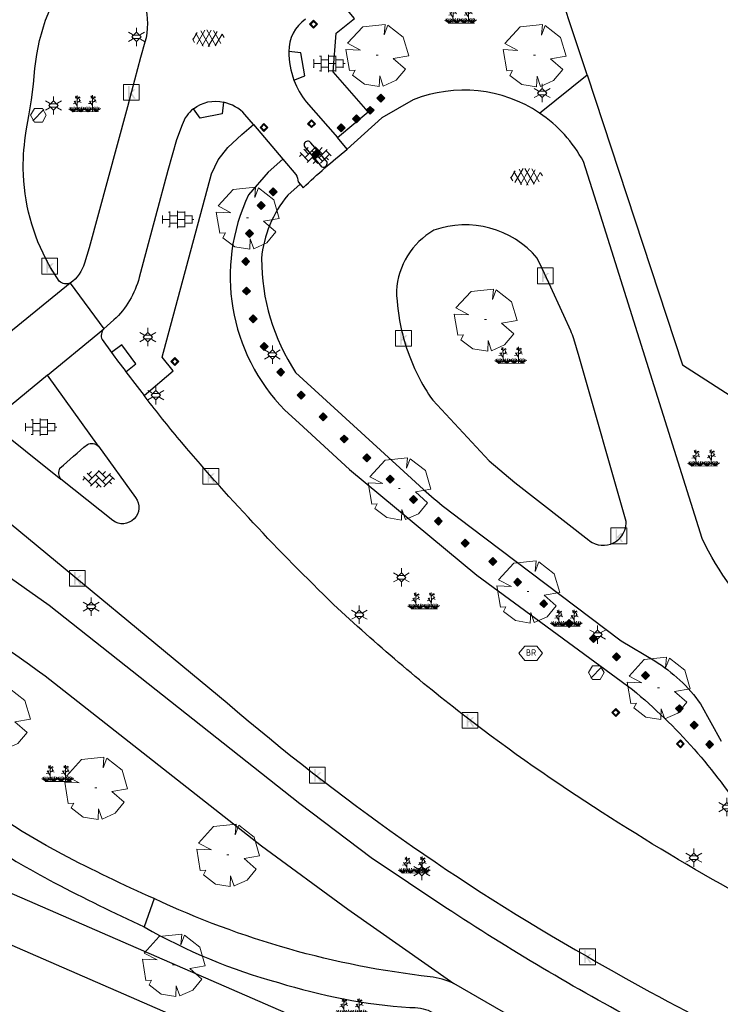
# Model space of a CAD drawing. Header units: metres. Extents: x 100797 to 101446, y 431104 to 431509.
# Tile 29 of 35: x 101239 to 101283, y 431240 to 431302. Entities that reach past the tile are written whole.
import ezdxf

# ---------------------------------------------------------------- set-up
doc = ezdxf.new("R2010")
doc.units = ezdxf.units.M
doc.layers.get('0').update_dxf_attribs({"linetype": 'CONTINUOUS'})
for name, color, linetype, true_color in [('BAR_BGT_BOMEN', 7, 'CONTINUOUS', 0x707070), ('BAR_BGT_LICHTMASTEN', 7, 'CONTINUOUS', 0x707070), ('BAR_BGT_PUNTSYMBOLEN', 7, 'CONTINUOUS', 0x707070), ('BAR_BGT_SYMBOLEN', 7, 'CONTINUOUS', 0x707070), ('BAR_TOPO', 7, 'CONTINUOUS', 0x707070), ('BAR_WATER', 7, 'CONTINUOUS', 0x707070), ('BAR_WEGEN', 7, 'CONTINUOUS', 0x707070), ('BOR_BOMEN (vaste grootte)', 7, 'CONTINUOUS', 0x707070), ('BOR_LICHTMASTEN', 7, 'CONTINUOUS', 0x707070), ('BOR_RIOOLPUTTEN', 7, 'CONTINUOUS', 0x707070), ('BOR_VERKEERSBORD', 7, 'CONTINUOUS', 0x707070)]:
    doc.layers.add(name, color=color, linetype=linetype, true_color=true_color)

# ---------------------------------------------------------------- blocks, each defined once
blk = doc.blocks.new('inspectieput_1', base_point=(100953.43, 431263.36))
at = {"color": 8, "lineweight": 0, "true_color": 0x707070}
for points in [[(100953.93, 431263.36), (100953.68, 431263.793), (100953.18, 431263.793), (100952.93, 431263.36), (100953.18, 431262.927), (100953.68, 431262.927), (100953.93, 431263.36)], [(100953.076, 431263.006), (100953.784, 431263.714)]]:
    blk.add_lwpolyline(points, dxfattribs=at)
blk = doc.blocks.new('lichtmast_1', base_point=(101313.152, 431373.608))
at = {"color": 8, "lineweight": 0, "true_color": 0x707070}
for points in [[(101312.902, 431373.752), (101312.652, 431373.896)], [(101313.441, 431373.608), (101313.152, 431373.896), (101312.864, 431373.608), (101313.152, 431373.319), (101313.441, 431373.608)], [(101313.152, 431373.896), (101313.152, 431374.185)], [(101313.402, 431373.752), (101313.652, 431373.896)], [(101312.902, 431373.463), (101312.652, 431373.319)], [(101312.887, 431373.722), (101313.418, 431373.722)], [(101312.887, 431373.494), (101313.418, 431373.494)], [(101313.152, 431373.319), (101313.152, 431373.03)], [(101313.402, 431373.463), (101313.652, 431373.319)]]:
    blk.add_lwpolyline(points, dxfattribs=at)
blk = doc.blocks.new('boom_5', base_point=(101195.652, 431331.719))
at = {"color": 8, "lineweight": 0, "true_color": 0x707070}
for points in [[(101196.164, 431333.653), (101194.752, 431333.505), (101193.794, 431332.459)], [(101196.164, 431333.653), (101196.105, 431332.993), (101196.339, 431333.598)], [(101197.651, 431331.668), (101197.306, 431332.844), (101196.339, 431333.598)], [(101193.684, 431332.075), (101194.607, 431332.031), (101193.794, 431332.459)], [(101193.684, 431332.075), (101193.91, 431330.737)], [(101195.712, 431331.719), (101195.592, 431331.719), (101195.712, 431331.719)], [(101197.651, 431331.668), (101196.67, 431331.501), (101197.437, 431330.818)], [(101194.104, 431330.453), (101194.261, 431330.759), (101193.91, 431330.737)], [(101194.104, 431330.453), (101194.861, 431329.883), (101195.795, 431329.724)], [(101196.046, 431329.758), (101195.819, 431330.396), (101195.795, 431329.724)], [(101196.046, 431329.759), (101196.864, 431330.128), (101197.437, 431330.818)]]:
    blk.add_lwpolyline(points, dxfattribs=at)
blk = doc.blocks.new('verkeersbord_1', base_point=(101107.644, 431195.477))
at = {"true_color": 0x707070, "transparency": 33554687}
h = blk.add_hatch(color=8, dxfattribs=at)
h.paths.add_polyline_path([(101107.894, 431195.477), (101107.644, 431195.727), (101107.394, 431195.477), (101107.644, 431195.227)])
h.paths.add_polyline_path([(101107.465, 431195.477), (101107.644, 431195.655), (101107.822, 431195.477), (101107.644, 431195.298)], flags=0)
at = {"color": 8, "lineweight": 0, "true_color": 0x707070}
for points in [[(101107.894, 431195.477), (101107.644, 431195.727), (101107.394, 431195.477), (101107.644, 431195.227), (101107.894, 431195.477)], [(101107.822, 431195.477), (101107.644, 431195.655), (101107.465, 431195.477), (101107.644, 431195.298), (101107.822, 431195.477)]]:
    blk.add_lwpolyline(points, dxfattribs=at)
blk = doc.blocks.new('boom_6', base_point=(101276.276, 431172.059))
at = {"color": 8, "lineweight": 0, "true_color": 0x707070}
for points in [[(101276.787, 431173.993), (101275.376, 431173.845), (101274.418, 431172.799)], [(101276.787, 431173.993), (101276.729, 431173.333), (101276.963, 431173.937)], [(101278.275, 431172.007), (101277.93, 431173.184), (101276.963, 431173.937)], [(101274.308, 431172.415), (101275.231, 431172.371), (101274.418, 431172.799)], [(101274.308, 431172.415), (101274.534, 431171.076)], [(101276.336, 431172.059), (101276.216, 431172.059), (101276.336, 431172.059)], [(101278.275, 431172.007), (101277.294, 431171.84), (101278.061, 431171.157)], [(101274.728, 431170.793), (101274.885, 431171.098), (101274.534, 431171.076)], [(101274.728, 431170.793), (101275.484, 431170.222), (101276.419, 431170.064)], [(101276.67, 431170.098), (101276.443, 431170.736), (101276.419, 431170.064)], [(101276.67, 431170.098), (101277.487, 431170.468), (101278.061, 431171.157)]]:
    blk.add_lwpolyline(points, dxfattribs=at)
blk = doc.blocks.new('afsluitpaal_1', base_point=(101287.419, 431391.834))
at = {"true_color": 0x707070, "transparency": 33554687}
blk.add_hatch(color=8, dxfattribs=at).paths.add_polyline_path([(101287.169, 431391.834), (101287.419, 431392.084), (101287.669, 431391.834), (101287.419, 431391.584)])
at = {"color": 8, "lineweight": 0, "true_color": 0x707070}
blk.add_lwpolyline([(101287.669, 431391.834), (101287.419, 431392.084), (101287.169, 431391.834), (101287.419, 431391.584), (101287.669, 431391.834)], dxfattribs=at)
blk = doc.blocks.new('beplanting_1', base_point=(101316.768, 431360.678))
at = {"color": 8, "lineweight": 0, "true_color": 0x707070}
for points in [[(101316.15, 431360.869), (101315.991, 431360.849)], [(101316.244, 431360.343), (101316.247, 431360.729), (101316.053, 431361.01)], [(101316.121, 431360.911), (101316.163, 431361.035)], [(101316.221, 431361.216), (101316.134, 431361.214)], [(101316.245, 431361.178), (101316.141, 431361.332)], [(101316.182, 431361.271), (101316.189, 431361.312)], [(101316.25, 431360.732), (101316.243, 431361.377)], [(101316.246, 431361.119), (101316.426, 431361.295)], [(101316.248, 431360.929), (101316.462, 431361.061)], [(101316.336, 431361.207), (101316.319, 431361.276)], [(101316.355, 431360.995), (101316.499, 431360.933)], [(101316.369, 431361.24), (101316.442, 431361.23)], [(101316.399, 431361.022), (101316.397, 431361.156)], [(101317.121, 431360.876), (101316.962, 431360.856)], [(101317.216, 431360.35), (101317.218, 431360.736), (101317.025, 431361.017)], [(101317.092, 431360.919), (101317.134, 431361.043)], [(101317.192, 431361.223), (101317.105, 431361.221)], [(101317.217, 431361.185), (101317.113, 431361.339)], [(101317.153, 431361.278), (101317.161, 431361.32)], [(101317.222, 431360.739), (101317.214, 431361.384)], [(101317.217, 431361.126), (101317.397, 431361.302)], [(101317.22, 431360.936), (101317.434, 431361.068)], [(101317.307, 431361.214), (101317.291, 431361.283)], [(101317.327, 431361.002), (101317.471, 431360.94)], [(101317.341, 431361.247), (101317.414, 431361.238)], [(101317.371, 431361.029), (101317.368, 431361.163)], [(101316.001, 431360.341), (101315.726, 431360.524)], [(101316.001, 431360.341), (101315.796, 431360.612)], [(101316.001, 431360.341), (101315.92, 431360.641)], [(101315.937, 431360.341), (101317.6, 431360.353)], [(101316.001, 431360.341), (101316.063, 431360.648)], [(101316.001, 431360.341), (101316.18, 431360.605)], [(101316.001, 431360.341), (101316.271, 431360.54)], [(101316.493, 431360.345), (101316.219, 431360.528)], [(101316.493, 431360.345), (101316.288, 431360.616)], [(101316.493, 431360.345), (101316.412, 431360.644)], [(101316.493, 431360.345), (101316.556, 431360.652)], [(101316.493, 431360.345), (101316.672, 431360.608)], [(101316.493, 431360.345), (101316.763, 431360.544)], [(101316.949, 431360.348), (101316.674, 431360.531)], [(101316.949, 431360.348), (101316.743, 431360.619)], [(101316.949, 431360.348), (101316.867, 431360.648)], [(101316.949, 431360.348), (101317.011, 431360.655)], [(101316.949, 431360.348), (101317.128, 431360.612)], [(101316.949, 431360.348), (101317.218, 431360.547)], [(101317.457, 431360.352), (101317.182, 431360.535)], [(101317.457, 431360.352), (101317.252, 431360.623)], [(101317.457, 431360.352), (101317.375, 431360.651)], [(101317.457, 431360.352), (101317.519, 431360.659)], [(101317.457, 431360.352), (101317.636, 431360.616)], [(101317.457, 431360.352), (101317.726, 431360.551)]]:
    blk.add_lwpolyline(points, dxfattribs=at)
blk = doc.blocks.new('asfalt_1', base_point=(101306.476, 431386.765))
at = {"color": 8, "lineweight": 0, "true_color": 0x707070}
for points in [[(101305.461, 431386.662), (101305.733, 431387.134)], [(101306.121, 431386.264), (101305.649, 431387.083)], [(101305.719, 431386.4), (101306.225, 431387.277)], [(101306.545, 431386.238), (101305.974, 431387.228)], [(101306.057, 431386.277), (101306.636, 431387.28)], [(101306.92, 431386.298), (101306.349, 431387.287)], [(101306.443, 431386.236), (101307.001, 431387.202)], [(101307.245, 431386.445), (101306.774, 431387.261)], [(101306.883, 431386.288), (101307.311, 431387.029)], [(101307.445, 431386.808), (101307.324, 431387.017)], [(101305.575, 431386.501), (101305.445, 431386.726)]]:
    blk.add_lwpolyline(points, dxfattribs=at)
blk = doc.blocks.new('betonstraatstenen_1', base_point=(101286.795, 431176.56))
at = {"color": 8, "lineweight": 0, "true_color": 0x707070}
for points in [[(101286.135, 431176.34), (101286.795, 431177)], [(101286.135, 431176.78), (101286.33, 431176.976)], [(101286.765, 431177.03), (101287.235, 431176.56)], [(101287.015, 431176.78), (101287.211, 431176.976)], [(101285.776, 431176.421), (101285.915, 431176.56)], [(101285.815, 431176.66), (101286.355, 431176.12)], [(101286.048, 431176.867), (101286.355, 431176.56)], [(101286.269, 431176.034), (101286.795, 431176.56)], [(101286.575, 431176.78), (101287.235, 431176.12)], [(101286.575, 431176.34), (101286.944, 431175.971)], [(101287.015, 431176.34), (101287.525, 431176.85)], [(101287.109, 431175.993), (101287.675, 431176.56)], [(101287.455, 431176.78), (101287.776, 431176.459)], [(101287.455, 431176.34), (101287.601, 431176.194)], [(101286.642, 431175.967), (101286.795, 431176.12)]]:
    blk.add_lwpolyline(points, dxfattribs=at)
blk = doc.blocks.new('tegels_1', base_point=(101313.553, 431423.17))
at = {"color": 8, "lineweight": 0, "true_color": 0x707070}
for points in [[(101312.985, 431423.633), (101313.089, 431423.633)], [(101313.089, 431422.676), (101313.089, 431423.664)], [(101313.553, 431422.619), (101313.553, 431423.721)], [(101313.553, 431423.633), (101314.016, 431423.633)], [(101314.016, 431422.676), (101314.016, 431423.664)], [(101312.601, 431423.402), (101312.626, 431423.402)], [(101312.601, 431422.938), (101312.626, 431422.938)], [(101312.626, 431422.912), (101312.626, 431423.428)], [(101312.626, 431423.17), (101313.089, 431423.17)], [(101313.089, 431423.402), (101313.553, 431423.402)], [(101313.089, 431422.938), (101313.553, 431422.938)], [(101313.553, 431423.17), (101314.016, 431423.17)], [(101314.016, 431423.402), (101314.479, 431423.402)], [(101314.016, 431422.938), (101314.479, 431422.938)], [(101314.479, 431422.912), (101314.479, 431423.428)], [(101314.479, 431423.17), (101314.601, 431423.17)], [(101312.985, 431422.707), (101313.089, 431422.707)], [(101313.553, 431422.707), (101314.016, 431422.707)]]:
    blk.add_lwpolyline(points, dxfattribs=at)
blk = doc.blocks.new('kolk-symbool_1', base_point=(101288.593, 431172.129))
at = {"true_color": 0x707070, "transparency": 33554687}
h = blk.add_hatch(color=8, dxfattribs=at)
h.paths.add_polyline_path([(101288.624, 431172.081), (101288.846, 431172.296), (101288.718, 431172.296), (101288.486, 431172.06), (101288.555, 431172.013), (101288.747, 431171.716), (101288.868, 431171.716)])
h.paths.add_polyline_path([(101288.555, 431172.013), (101288.486, 431172.06), (101288.486, 431172.516), (101288.388, 431172.516), (101288.388, 431171.716), (101288.486, 431171.716), (101288.486, 431171.946)], flags=0)
at = {"color": 8, "lineweight": 0, "true_color": 0x707070}
blk.add_lwpolyline([(101288.092, 431172.617), (101289.092, 431172.617), (101289.092, 431171.617), (101288.092, 431171.617), (101288.092, 431172.617)], dxfattribs=at)
blk = doc.blocks.new('afsluitpaal_51', base_point=(101292.344, 431189.493))
at = {"true_color": 0x707070, "transparency": 33554687}
blk.add_hatch(color=8, dxfattribs=at).paths.add_polyline_path([(101292.094, 431189.493), (101292.344, 431189.743), (101292.594, 431189.493), (101292.344, 431189.243)])
at = {"color": 8, "lineweight": 0, "true_color": 0x707070}
blk.add_lwpolyline([(101292.594, 431189.493), (101292.344, 431189.743), (101292.094, 431189.493), (101292.344, 431189.243), (101292.594, 431189.493)], dxfattribs=at)
blk = doc.blocks.new('verkeersbord_2', base_point=(101289.838, 431190.765))
at = {"true_color": 0x707070, "transparency": 33554687}
h = blk.add_hatch(color=8, dxfattribs=at)
h.paths.add_polyline_path([(101290.088, 431190.765), (101289.838, 431191.015), (101289.588, 431190.765), (101289.838, 431190.515)])
h.paths.add_polyline_path([(101289.659, 431190.765), (101289.838, 431190.944), (101290.017, 431190.765), (101289.838, 431190.586)], flags=0)
at = {"color": 8, "lineweight": 0, "true_color": 0x707070}
for points in [[(101290.088, 431190.765), (101289.838, 431191.015), (101289.588, 431190.765), (101289.838, 431190.515), (101290.088, 431190.765)], [(101290.017, 431190.765), (101289.838, 431190.944), (101289.659, 431190.765), (101289.838, 431190.586), (101290.017, 431190.765)]]:
    blk.add_lwpolyline(points, dxfattribs=at)
blk = doc.blocks.new('brandkraanput_1', base_point=(101151.073, 431424.807))
at = {"true_color": 0x707070, "transparency": 33554687}
h = blk.add_hatch(color=8, dxfattribs=at)
h.paths.add_polyline_path([(101150.824, 431424.986), (101150.906, 431424.986), (101150.979, 431424.997), (101150.964, 431425.01), (101150.946, 431425.019), (101150.927, 431425.025), (101150.906, 431425.027), (101150.803, 431425.027), (101150.789, 431425.023), (101150.783, 431425.006), (101150.783, 431424.636), (101150.786, 431424.622), (101150.803, 431424.615), (101150.906, 431424.615), (101150.921, 431424.616), (101150.941, 431424.62), (101150.96, 431424.627), (101150.977, 431424.638), (101150.993, 431424.651), (101150.824, 431424.656), (101150.824, 431424.821), (101150.906, 431424.821), (101150.988, 431424.832), (101150.971, 431424.844), (101150.979, 431424.851), (101150.824, 431424.862)])
h.paths.add_polyline_path([(101151.009, 431424.924), (101151.007, 431424.944), (101151.001, 431424.963), (101150.992, 431424.981), (101150.979, 431424.997), (101150.906, 431424.986), (101150.913, 431424.985), (101150.933, 431424.98), (101150.95, 431424.967), (101150.955, 431424.962), (101150.964, 431424.944), (101150.968, 431424.924), (101150.967, 431424.916), (101150.962, 431424.897), (101150.95, 431424.88), (101150.944, 431424.875), (101150.926, 431424.865), (101150.906, 431424.862), (101150.824, 431424.862), (101150.979, 431424.851), (101150.992, 431424.866), (101151.001, 431424.884), (101151.007, 431424.903)], flags=0)
h.paths.add_polyline_path([(101151.029, 431424.744), (101151.027, 431424.765), (101151.022, 431424.785), (101151.013, 431424.802), (101151.002, 431424.818), (101150.988, 431424.832), (101150.906, 431424.821), (101150.909, 431424.821), (101150.93, 431424.818), (101150.948, 431424.81), (101150.965, 431424.797), (101150.967, 431424.795), (101150.979, 431424.778), (101150.986, 431424.76), (101150.988, 431424.739), (101150.988, 431424.736), (101150.985, 431424.715), (101150.977, 431424.697), (101150.965, 431424.68), (101150.962, 431424.678), (101150.946, 431424.666), (101150.927, 431424.659), (101150.906, 431424.656), (101150.824, 431424.656), (101150.993, 431424.651), (101151.003, 431424.663), (101151.015, 431424.68), (101151.023, 431424.698), (101151.028, 431424.718), (101151.029, 431424.739)], flags=0)
h.paths.add_polyline_path([(101151.153, 431424.78), (101151.235, 431424.78), (101151.243, 431424.78), (101151.284, 431424.789), (101151.291, 431424.792), (101151.309, 431424.801), (101151.324, 431424.813), (101151.153, 431424.821), (101151.153, 431424.986), (101151.235, 431424.986), (101151.323, 431424.991), (101151.311, 431425.001), (101151.294, 431425.012), (101151.276, 431425.02), (101151.256, 431425.025), (101151.235, 431425.027), (101151.132, 431425.027), (101151.118, 431425.023), (101151.111, 431425.006), (101151.111, 431424.636), (101151.115, 431424.622), (101151.132, 431424.615), (101151.146, 431424.619), (101151.153, 431424.636)], flags=0)
h.paths.add_polyline_path([(101151.284, 431424.789), (101151.243, 431424.78), (101151.319, 431424.627), (101151.321, 431424.624), (101151.338, 431424.615), (101151.352, 431424.621), (101151.358, 431424.636), (101151.356, 431424.645)], flags=0)
h.paths.add_polyline_path([(101151.357, 431424.881), (101151.358, 431424.903), (101151.358, 431424.919), (101151.354, 431424.939), (101151.346, 431424.957), (101151.336, 431424.975), (101151.323, 431424.991), (101151.235, 431424.986), (101151.238, 431424.986), (101151.259, 431424.982), (101151.277, 431424.975), (101151.294, 431424.962), (101151.296, 431424.96), (101151.308, 431424.943), (101151.315, 431424.924), (101151.317, 431424.903), (101151.317, 431424.9), (101151.314, 431424.88), (101151.306, 431424.861), (101151.294, 431424.845), (101151.291, 431424.843), (101151.275, 431424.831), (101151.256, 431424.823), (101151.235, 431424.821), (101151.153, 431424.821), (101151.324, 431424.813), (101151.336, 431424.827), (101151.346, 431424.843), (101151.353, 431424.861)], flags=0)
at = {"color": 8, "lineweight": 0, "true_color": 0x707070}
blk.add_lwpolyline([(101150.297, 431424.773), (101150.672, 431424.327), (101151.422, 431424.327), (101151.797, 431424.773), (101151.422, 431425.218), (101150.672, 431425.218), (101150.297, 431424.773)], dxfattribs=at)
blk = doc.blocks.new('lichtmast_2', base_point=(101212.501, 431404.652))
at = {"color": 8, "lineweight": 0, "true_color": 0x707070}
for points in [[(101212.251, 431404.796), (101212.001, 431404.941)], [(101212.79, 431404.652), (101212.501, 431404.941), (101212.212, 431404.652), (101212.501, 431404.363), (101212.79, 431404.652)], [(101212.501, 431404.941), (101212.501, 431405.229)], [(101212.751, 431404.796), (101213.001, 431404.941)], [(101212.251, 431404.508), (101212.001, 431404.363)], [(101212.236, 431404.766), (101212.766, 431404.766)], [(101212.236, 431404.538), (101212.766, 431404.538)], [(101212.501, 431404.363), (101212.501, 431404.075)], [(101212.751, 431404.508), (101213.001, 431404.363)]]:
    blk.add_lwpolyline(points, dxfattribs=at)

msp = doc.modelspace()

# ---------------------------------------------------------------- linework, layer by layer
at = {"layer": 'BAR_TOPO', "ltscale": 0.01, "flags": 128}
for points in [[(101242.375, 431285.544, -0.287672), (101241.677, 431285.673), (101241.133, 431286.523), (101241.076, 431286.622), (101241.019, 431286.722, -0.124668), (101239.406, 431292.764, -0.043654), (101239.594, 431295.146), (101239.766, 431296.111), (101239.927, 431297.108), (101240.051, 431298.094), (101240.142, 431299.095, -0.142815), (101242.739, 431305.617, -0.01951), (101243.308, 431306.382, -0.015473), (101243.82, 431306.977, -0.201429), (101244.525, 431307.011)], [(101244.525, 431307.011), (101244.992, 431306.544), (101245.333, 431306.176), (101245.99, 431305.416, -0.100272), (101246.752, 431304.042), (101247.063, 431303.095, -0.142307), (101247.084, 431300.741), (101246.811, 431299.784), (101246.236, 431297.641), (101245.974, 431296.676), (101245.911, 431296.444), (101243.558, 431287.78), (101243.272, 431286.807, -0.159237), (101242.375, 431285.544)], [(101257.218, 431302.204, 0.244464), (101256.164, 431300.158)], [(101256.164, 431300.158, 0.092542), (101256.49, 431298.341)], [(101256.49, 431298.341, 0.078509), (101257.262, 431296.988), (101259.243, 431294.732)], [(101271.991, 431296.273, 0.248278), (101264.021, 431297.107), (101262.035, 431295.978), (101259.853, 431293.995)], [(101250.153, 431296.552, -0.232339), (101252.051, 431296.957)], [(101253.932, 431295.553), (101253.396, 431296.186, 0.158653), (101252.051, 431296.957)], [(101250.153, 431296.552, 0.143816), (101249.431, 431295.536), (101249.08, 431294.585), (101248.801, 431293.609), (101248.54, 431292.641), (101246.978, 431286.844), (101246.723, 431285.891, -0.138679), (101245.131, 431283.222), (101244.492, 431282.665)], [(101286.445, 431263.782, -0.098756), (101282.25, 431269.422), (101275.721, 431290.162), (101274.759, 431293.219, 0.121494), (101271.991, 431296.273)], [(101256.871, 431291.79), (101257.075, 431291.565, -0.022277), (101259.853, 431293.995)], [(101255.785, 431293.365), (101254.87, 431292.55), (101253.624, 431291.123, 0.314971), (101255.923, 431277.525), (101256.824, 431276.699), (101259.994, 431273.791), (101268.039, 431267.12), (101277.849, 431259.902, -0.080584), (101284.973, 431251.812), (101290.197, 431247.401), (101304.336, 431239.099), (101307.017, 431237.67, 0.00832), (101312.775, 431235.1)], [(101255.785, 431293.365), (101256.599, 431292.391, -0.148944), (101256.748, 431291.926), (101256.871, 431291.79)], [(101256.871, 431291.79), (101256.094, 431291.086, 0.153195), (101254.442, 431287.094, 0.145158), (101256.586, 431279.914), (101263.897, 431273.217), (101264.663, 431272.516, 0.012859), (101266.01, 431271.379), (101267.589, 431270.187), (101277.141, 431262.977), (101279.261, 431261.701, -0.102891), (101282.15, 431258.992), (101283.451, 431256.637)], [(101244.492, 431282.665, 0.28329), (101244.377, 431281.977), (101244.968, 431281.168)], [(101244.968, 431281.168, 0.004213), (101245.881, 431279.954)], [(101245.881, 431279.954, 0.003388), (101247.03, 431278.454)], [(101312.775, 431235.1, -0.035077), (101294.754, 431241.848, -0.019498), (101284.535, 431247.003, -0.017028), (101275.949, 431252.151, -0.023095), (101267.364, 431258.153, -0.024198), (101258.993, 431265.275, -0.025353), (101249.114, 431275.826, -0.005494), (101247.03, 431278.454)], [(101241.778, 431273.176, -0.263999), (101241.719, 431273.869, -0.003401), (101243.456, 431275.371, -0.317169), (101244.153, 431275.262)], [(101244.153, 431275.262), (101246.487, 431272.009, -0.873868), (101245.06, 431270.566), (101241.778, 431273.176)], [(101238.025, 431270.829), (101252.272, 431259.061, 0.048458), (101275.012, 431243.047, 0.037508), (101293.529, 431233.977, 0.020694), (101304.297, 431229.992, 0.008022), (101308.556, 431228.688)], [(101307.93, 431226.475, -0.011724), (101303.597, 431227.81, -0.011059), (101293.111, 431231.978), (101284.441, 431235.681), (101278.449, 431238.798, -0.022663), (101266.072, 431246.13), (101261.367, 431249.279), (101256.861, 431252.692), (101241.03, 431265.193), (101236.282, 431268.556)], [(101247.67, 431246.708, -0.016112), (101241.868, 431249.506, -0.048307), (101234.13, 431254.646, -0.012968), (101227.968, 431260.36, -0.012657), (101222.735, 431265.713), (101222.047, 431266.454), (101222.436, 431267.516), (101230.83, 431264.615), (101232.52, 431266.095)], [(101219.33, 431266.674), (101219.373, 431266.629), (101219.416, 431266.583, 0.003687), (101224.321, 431261.453, 0.018184), (101232.247, 431253.871, 0.055929), (101241.37, 431247.709, 0.012027), (101247.044, 431244.923)], [(101232.52, 431266.095, -0.028897), (101240.79, 431260.769), (101241.093, 431260.531), (101254.438, 431250.029), (101259.897, 431246.034), (101266.573, 431241.346)], [(101263.758, 431232.833), (101236.9, 431244.529, -0.009213), (101233.689, 431246.273, -0.007124), (101230.753, 431247.978), (101223.451, 431252.394, 0.01967), (101220.101, 431254.419)], [(101266.573, 431241.346, 0.089209), (101265.083, 431241.775, -0.081636), (101247.67, 431246.708)], [(101247.044, 431244.923, 0.063283), (101255.51, 431241.41, 0.057247), (101263.806, 431239.831, -0.1248), (101265.107, 431239.593), (101265.597, 431239.303), (101273.184, 431234.807), (101284.866, 431228.833, 0.032531), (101298.396, 431223.495, -0.099534), (101299.09, 431223.034)]]:
    msp.add_lwpolyline(points, format="xyb", dxfattribs=at)
for points in [[(101274.988, 431298.693), (101272.541, 431306.117)], [(101259.243, 431294.732), (101261.163, 431296.355), (101258.971, 431298.887), (101259.161, 431301.312), (101260.32, 431302.24), (101259.062, 431303.732)], [(101256.49, 431298.341), (101257.181, 431298.617), (101256.914, 431300.08), (101256.164, 431300.158)], [(101271.991, 431296.273), (101274.988, 431298.693)], [(101274.988, 431298.693), (101281.019, 431280.39), (101292.686, 431272.885)], [(101252.051, 431296.957), (101251.957, 431296.23), (101250.57, 431295.951), (101250.153, 431296.552)], [(101247.03, 431278.454), (101248.862, 431280.016), (101248.182, 431280.876), (101251.293, 431292.448), (101251.707, 431293.323), (101252.313, 431294.103), (101253.196, 431294.919), (101253.932, 431295.553)], [(101253.932, 431295.553), (101255.785, 431293.365)], [(101259.853, 431293.995), (101259.243, 431294.732)], [(101242.375, 431285.544), (101238.486, 431282.387)], [(101242.375, 431285.544), (101244.492, 431282.665)], [(101240.939, 431279.741), (101244.106, 431282.348), (101244.492, 431282.665)], [(101245.881, 431279.954), (101246.506, 431280.45), (101245.626, 431281.642), (101244.968, 431281.168)], [(101240.939, 431279.741), (101237.295, 431276.741)], [(101244.153, 431275.262), (101240.939, 431279.741)], [(101237.295, 431276.741), (101241.778, 431273.176)], [(101220.101, 431254.419), (101221.676, 431256.974), (101236.696, 431247.889), (101264.956, 431235.584), (101263.758, 431232.833)], [(101247.67, 431246.708), (101247.044, 431244.923)], [(101301.313, 431224.923), (101286.23, 431230.928), (101281.067, 431233.225), (101275.827, 431236.009), (101266.573, 431241.346)]]:
    msp.add_lwpolyline(points, dxfattribs=at)
for points in [[(101257.562, 431294.397, 1.09077), (101257.191, 431294.106), (101258.154, 431292.96, 1.093067), (101258.515, 431293.264)], [(101272.565, 431285.564), (101272.146, 431286.472), (101271.846, 431287.122, 0.310598), (101265.311, 431288.886, 0.249398), (101262.957, 431285.061, 0.048914), (101263.283, 431282.564, 0.023041), (101263.599, 431281.439, 0.07221), (101265.245, 431278.149), (101268.804, 431274.331), (101270.424, 431272.965), (101275.106, 431269.316), (101275.139, 431269.29, 0.286441), (101276.661, 431269.154, 0.191975), (101277.366, 431269.954, 0.098562), (101277.45, 431270.503), (101274.48, 431280.887), (101274.152, 431282.032, 0.012292), (101273.963, 431282.537), (101273.516, 431283.506)]]:
    msp.add_lwpolyline(points, format="xyb", close=True, dxfattribs=at)
at = {"layer": 'BAR_WATER', "ltscale": 0.01, "flags": 128}
msp.add_lwpolyline([(101220.101, 431254.419), (101221.676, 431256.974), (101236.696, 431247.889), (101264.956, 431235.584), (101263.758, 431232.833)], dxfattribs=at)
at = {"layer": 'BAR_WEGEN', "ltscale": 0.01, "flags": 128}
for points in [[(101242.375, 431285.544, -0.287672), (101241.677, 431285.673), (101241.133, 431286.523), (101241.076, 431286.622), (101241.019, 431286.722, -0.124668), (101239.406, 431292.764, -0.043654), (101239.594, 431295.146), (101239.766, 431296.111), (101239.927, 431297.108), (101240.051, 431298.094), (101240.142, 431299.095, -0.142815), (101242.739, 431305.617, -0.01951), (101243.308, 431306.382, -0.015473), (101243.82, 431306.977, -0.201429), (101244.525, 431307.011)], [(101244.525, 431307.011), (101244.992, 431306.544), (101245.333, 431306.176), (101245.99, 431305.416, -0.100272), (101246.752, 431304.042), (101247.063, 431303.095, -0.142307), (101247.084, 431300.741), (101246.811, 431299.784), (101246.236, 431297.641), (101245.974, 431296.676), (101245.911, 431296.444), (101243.558, 431287.78), (101243.272, 431286.807, -0.159237), (101242.375, 431285.544)], [(101257.218, 431302.204, 0.244464), (101256.164, 431300.158)], [(101256.164, 431300.158, 0.092542), (101256.49, 431298.341)], [(101256.49, 431298.341, 0.078509), (101257.262, 431296.988), (101259.243, 431294.732)], [(101271.991, 431296.273, 0.248278), (101264.021, 431297.107), (101262.035, 431295.978), (101259.853, 431293.995)], [(101250.153, 431296.552, -0.232339), (101252.051, 431296.957)], [(101253.932, 431295.553), (101253.396, 431296.186, 0.158653), (101252.051, 431296.957)], [(101250.153, 431296.552, 0.143816), (101249.431, 431295.536), (101249.08, 431294.585), (101248.801, 431293.609), (101248.54, 431292.641), (101246.978, 431286.844), (101246.723, 431285.891, -0.138679), (101245.131, 431283.222), (101244.492, 431282.665)], [(101286.445, 431263.782, -0.098756), (101282.25, 431269.422), (101275.721, 431290.162), (101274.759, 431293.219, 0.121494), (101271.991, 431296.273)], [(101256.871, 431291.79), (101257.075, 431291.565, -0.022277), (101259.853, 431293.995)], [(101255.785, 431293.365), (101256.599, 431292.391, -0.148944), (101256.748, 431291.926), (101256.871, 431291.79)], [(101256.871, 431291.79), (101256.094, 431291.086, 0.153195), (101254.442, 431287.094, 0.145158), (101256.586, 431279.914), (101263.897, 431273.217), (101264.663, 431272.516, 0.012859), (101266.01, 431271.379), (101267.589, 431270.187), (101277.141, 431262.977), (101279.261, 431261.701, -0.102891), (101282.15, 431258.992), (101283.451, 431256.637)], [(101244.492, 431282.665, 0.28329), (101244.377, 431281.977), (101244.968, 431281.168)], [(101244.968, 431281.168, 0.004213), (101245.881, 431279.954)], [(101245.881, 431279.954, 0.003388), (101247.03, 431278.454)], [(101312.775, 431235.1, -0.035077), (101294.754, 431241.848, -0.019498), (101284.535, 431247.003, -0.017028), (101275.949, 431252.151, -0.023095), (101267.364, 431258.153, -0.024198), (101258.993, 431265.275, -0.025353), (101249.114, 431275.826, -0.005494), (101247.03, 431278.454)], [(101241.778, 431273.176, -0.263999), (101241.719, 431273.869, -0.003401), (101243.456, 431275.371, -0.317169), (101244.153, 431275.262)], [(101244.153, 431275.262), (101246.487, 431272.009, -0.873868), (101245.06, 431270.566), (101241.778, 431273.176)], [(101238.025, 431270.829), (101252.272, 431259.061, 0.048458), (101275.012, 431243.047, 0.037508), (101293.529, 431233.977, 0.020694), (101304.297, 431229.992, 0.008022), (101308.556, 431228.688)], [(101307.93, 431226.475, -0.011724), (101303.597, 431227.81, -0.011059), (101293.111, 431231.978), (101284.441, 431235.681), (101278.449, 431238.798, -0.022663), (101266.072, 431246.13), (101261.367, 431249.279), (101256.861, 431252.692), (101241.03, 431265.193), (101236.282, 431268.556)], [(101247.67, 431246.708, -0.016112), (101241.868, 431249.506, -0.048307), (101234.13, 431254.646, -0.012968), (101227.968, 431260.36, -0.012657), (101222.735, 431265.713), (101222.047, 431266.454), (101222.436, 431267.516), (101230.83, 431264.615), (101232.52, 431266.095)], [(101219.33, 431266.674), (101219.373, 431266.629), (101219.416, 431266.583, 0.003687), (101224.321, 431261.453, 0.018184), (101232.247, 431253.871, 0.055929), (101241.37, 431247.709, 0.012027), (101247.044, 431244.923)], [(101232.52, 431266.095, -0.028897), (101240.79, 431260.769), (101241.093, 431260.531), (101254.438, 431250.029), (101259.897, 431246.034), (101266.573, 431241.346)], [(101266.573, 431241.346, 0.089209), (101265.083, 431241.775, -0.081636), (101247.67, 431246.708)], [(101247.044, 431244.923, 0.063283), (101255.51, 431241.41, 0.057247), (101263.806, 431239.831, -0.1248), (101265.107, 431239.593), (101265.597, 431239.303), (101273.184, 431234.807), (101284.866, 431228.833, 0.032531), (101298.396, 431223.495, -0.099534), (101299.09, 431223.034)]]:
    msp.add_lwpolyline(points, format="xyb", dxfattribs=at)
for points in [[(101259.243, 431294.732), (101261.163, 431296.355), (101258.971, 431298.887), (101259.161, 431301.312), (101260.32, 431302.24), (101259.062, 431303.732)], [(101256.49, 431298.341), (101257.181, 431298.617), (101256.914, 431300.08), (101256.164, 431300.158)], [(101252.051, 431296.957), (101251.957, 431296.23), (101250.57, 431295.951), (101250.153, 431296.552)], [(101247.03, 431278.454), (101248.862, 431280.016), (101248.182, 431280.876), (101251.293, 431292.448), (101251.707, 431293.323), (101252.313, 431294.103), (101253.196, 431294.919), (101253.932, 431295.553)], [(101253.932, 431295.553), (101255.785, 431293.365)], [(101259.853, 431293.995), (101259.243, 431294.732)], [(101242.375, 431285.544), (101238.486, 431282.387)], [(101242.375, 431285.544), (101244.492, 431282.665)], [(101240.939, 431279.741), (101244.106, 431282.348), (101244.492, 431282.665)], [(101245.881, 431279.954), (101246.506, 431280.45), (101245.626, 431281.642), (101244.968, 431281.168)], [(101240.939, 431279.741), (101237.295, 431276.741)], [(101244.153, 431275.262), (101240.939, 431279.741)], [(101237.295, 431276.741), (101241.778, 431273.176)], [(101247.67, 431246.708), (101247.044, 431244.923)], [(101301.313, 431224.923), (101286.23, 431230.928), (101281.067, 431233.225), (101275.827, 431236.009), (101266.573, 431241.346)]]:
    msp.add_lwpolyline(points, dxfattribs=at)
for points in [[(101257.562, 431294.397, 1.09077), (101257.191, 431294.106), (101258.154, 431292.96, 1.093067), (101258.515, 431293.264)], [(101272.565, 431285.564), (101272.146, 431286.472), (101271.846, 431287.122, 0.310598), (101265.311, 431288.886, 0.249398), (101262.957, 431285.061, 0.048914), (101263.283, 431282.564, 0.023041), (101263.599, 431281.439, 0.07221), (101265.245, 431278.149), (101268.804, 431274.331), (101270.424, 431272.965), (101275.106, 431269.316), (101275.139, 431269.29, 0.286441), (101276.661, 431269.154, 0.191975), (101277.366, 431269.954, 0.098562), (101277.45, 431270.503), (101274.48, 431280.887), (101274.152, 431282.032, 0.012292), (101273.963, 431282.537), (101273.516, 431283.506)]]:
    msp.add_lwpolyline(points, format="xyb", close=True, dxfattribs=at)

# ---------------------------------------------------------------- block references
at = {"layer": 'BAR_BGT_BOMEN'}
msp.add_blockref('boom_6', (101243.987, 431253.691), dxfattribs=at)
at = {"layer": 'BAR_BGT_LICHTMASTEN'}
for p in [(101247.777, 431278.471), (101260.614, 431264.62), (101281.728, 431249.286)]:
    msp.add_blockref('lichtmast_2', p, dxfattribs=at)
at = {"layer": 'BAR_BGT_PUNTSYMBOLEN'}
for name, p in [('verkeersbord_2', (101257.729, 431301.88)), ('kolk-symbool_1', (101246.224, 431297.597)), ('afsluitpaal_51', (101261.977, 431297.219)), ('afsluitpaal_51', (101261.977, 431297.219)), ('afsluitpaal_51', (101261.291, 431296.449)), ('afsluitpaal_51', (101261.291, 431296.449)), ('afsluitpaal_51', (101259.462, 431295.347)), ('afsluitpaal_51', (101259.462, 431295.347)), ('afsluitpaal_51', (101260.431, 431295.916)), ('afsluitpaal_51', (101260.431, 431295.916)), ('afsluitpaal_51', (101257.887, 431293.684)), ('afsluitpaal_51', (101255.183, 431291.299)), ('afsluitpaal_51', (101254.419, 431290.436)), ('afsluitpaal_51', (101253.69, 431288.669)), ('kolk-symbool_1', (101241.076, 431286.622)), ('afsluitpaal_51', (101253.443, 431286.908)), ('kolk-symbool_1', (101272.356, 431286.018)), ('afsluitpaal_51', (101253.494, 431285.046)), ('afsluitpaal_51', (101253.918, 431283.291)), ('kolk-symbool_1', (101263.399, 431282.076)), ('afsluitpaal_51', (101254.609, 431281.545)), ('afsluitpaal_51', (101255.651, 431279.932)), ('afsluitpaal_51', (101256.941, 431278.477)), ('afsluitpaal_51', (101258.333, 431277.109)), ('afsluitpaal_51', (101259.663, 431275.709)), ('afsluitpaal_51', (101261.085, 431274.517)), ('kolk-symbool_1', (101251.241, 431273.367)), ('afsluitpaal_51', (101262.568, 431273.177)), ('afsluitpaal_51', (101264.032, 431271.885)), ('afsluitpaal_51', (101265.602, 431270.518)), ('kolk-symbool_1', (101276.99, 431269.614)), ('afsluitpaal_51', (101267.301, 431269.142)), ('afsluitpaal_51', (101269.046, 431267.973)), ('kolk-symbool_1', (101242.82, 431266.929)), ('afsluitpaal_51', (101270.607, 431266.68)), ('afsluitpaal_51', (101272.249, 431265.316)), ('afsluitpaal_51', (101273.856, 431264.065)), ('afsluitpaal_51', (101275.391, 431263.122)), ('brandkraanput_1', (101271.461, 431262.22)), ('afsluitpaal_51', (101276.839, 431261.966)), ('afsluitpaal_51', (101278.673, 431260.792)), ('afsluitpaal_51', (101280.812, 431258.694)), ('kolk-symbool_1', (101267.6, 431257.973)), ('afsluitpaal_51', (101281.746, 431257.652)), ('afsluitpaal_51', (101282.723, 431256.431)), ('kolk-symbool_1', (101257.97, 431254.507)), ('kolk-symbool_1', (101275.012, 431243.047))]:
    msp.add_blockref(name, p, dxfattribs=at)
at = {"layer": 'BAR_BGT_SYMBOLEN'}
for name, p in [('beplanting_1', (101267.045, 431302.282)), ('asfalt_1', (101251.114, 431300.995)), ('tegels_1', (101258.663, 431299.397)), ('afsluitpaal_1', (101261.977, 431297.219)), ('afsluitpaal_1', (101261.977, 431297.219)), ('beplanting_1', (101243.323, 431296.691)), ('afsluitpaal_1', (101261.291, 431296.449)), ('afsluitpaal_1', (101261.291, 431296.449)), ('afsluitpaal_1', (101259.462, 431295.347)), ('afsluitpaal_1', (101259.462, 431295.347)), ('afsluitpaal_1', (101260.431, 431295.916)), ('afsluitpaal_1', (101260.431, 431295.916)), ('betonstraatstenen_1', (101257.856, 431293.681)), ('afsluitpaal_1', (101257.887, 431293.684)), ('asfalt_1', (101271.196, 431292.262)), ('afsluitpaal_1', (101255.183, 431291.299)), ('afsluitpaal_1', (101254.419, 431290.436)), ('tegels_1', (101249.13, 431289.561)), ('afsluitpaal_1', (101253.69, 431288.669)), ('afsluitpaal_1', (101253.443, 431286.908)), ('afsluitpaal_1', (101253.494, 431285.046)), ('afsluitpaal_1', (101253.918, 431283.291)), ('afsluitpaal_1', (101254.609, 431281.545)), ('beplanting_1', (101270.204, 431280.81)), ('afsluitpaal_1', (101255.651, 431279.932)), ('afsluitpaal_1', (101256.941, 431278.477)), ('tegels_1', (101240.472, 431276.459)), ('afsluitpaal_1', (101258.333, 431277.109)), ('afsluitpaal_1', (101259.663, 431275.709)), ('afsluitpaal_1', (101261.085, 431274.517)), ('beplanting_1', (101282.38, 431274.333)), ('betonstraatstenen_1', (101244.177, 431273.248)), ('afsluitpaal_1', (101262.568, 431273.177)), ('afsluitpaal_1', (101264.032, 431271.885)), ('afsluitpaal_1', (101265.602, 431270.518)), ('afsluitpaal_1', (101267.301, 431269.142)), ('afsluitpaal_1', (101269.046, 431267.973)), ('afsluitpaal_1', (101270.607, 431266.68)), ('beplanting_1', (101264.708, 431265.327)), ('afsluitpaal_1', (101272.249, 431265.316)), ('beplanting_1', (101273.721, 431264.232)), ('afsluitpaal_1', (101273.856, 431264.065)), ('afsluitpaal_1', (101275.391, 431263.122)), ('afsluitpaal_1', (101276.839, 431261.966)), ('afsluitpaal_1', (101278.673, 431260.792)), ('afsluitpaal_1', (101280.812, 431258.694)), ('afsluitpaal_1', (101281.746, 431257.652)), ('afsluitpaal_1', (101282.723, 431256.431)), ('beplanting_1', (101241.62, 431254.431)), ('beplanting_1', (101264.125, 431248.652)), ('beplanting_1', (101260.154, 431239.705))]:
    msp.add_blockref(name, p, dxfattribs=at)
at = {"layer": 'BOR_BOMEN (vaste grootte)'}
for p in [(101261.734, 431299.937), (101271.663, 431299.92), (101253.557, 431289.672), (101268.572, 431283.239), (101263.138, 431272.588), (101271.262, 431266.082), (101279.495, 431260.002), (101237.86, 431258.088), (101252.322, 431249.464), (101248.892, 431242.524)]:
    msp.add_blockref('boom_5', p, dxfattribs=at)
at = {"layer": 'BOR_LICHTMASTEN'}
for p in [(101246.548, 431301.084), (101272.151, 431297.536), (101241.314, 431296.753), (101247.265, 431282.139), (101255.129, 431281.038), (101263.269, 431266.977), (101243.692, 431265.13), (101275.656, 431263.368), (101283.808, 431252.48), (101264.562, 431248.444)]:
    msp.add_blockref('lichtmast_1', p, dxfattribs=at)
at = {"layer": 'BOR_RIOOLPUTTEN'}
for p in [(101240.36, 431296.14), (101275.57, 431260.97)]:
    msp.add_blockref('inspectieput_1', p, dxfattribs=at)
at = {"layer": 'BOR_VERKEERSBORD'}
for p in [(101254.598, 431295.369), (101257.599, 431295.605), (101248.972, 431280.599), (101276.799, 431258.444), (101280.875, 431256.469)]:
    msp.add_blockref('verkeersbord_1', p, dxfattribs=at)

doc.saveas('drawing.dxf')
